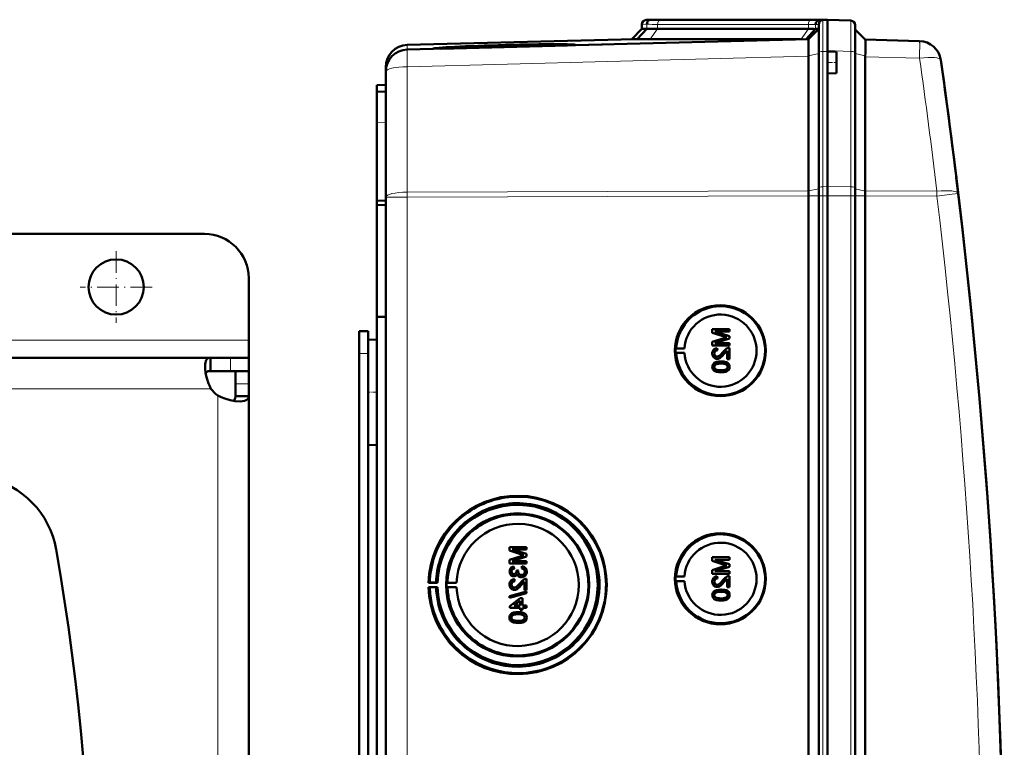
# Model space of a CAD drawing. Extents: x -2065 to 2446, y -1996 to 695.
# Tile 30 of 58: x 545 to 768, y -1380 to -1215. Entities that reach past the tile are written whole.
import ezdxf

# ---------------------------------------------------------------- set-up
doc = ezdxf.new("R2010")
doc.units = 0
doc.linetypes.add('DASHDOT', pattern=[18.5, 12, -3, 0.5, -3])

msp = doc.modelspace()

# ---------------------------------------------------------------- linework, layer by layer
at = {"color": 7, "lineweight": 18}
for p, q in [((686.65, -1216.29), (685.57, -1216.32)), ((687.53, -1215.29), (686.53, -1215.32)), ((686.65, -1216.29), (686.65, -1217.32)), ((723.22, -1216.32), (689.08, -1216.32)), ((689.08, -1216.32), (689.08, -1217.35)), ((689.76, -1215.32), (723.9, -1215.32)), ((723.22, -1216.32), (723.22, -1217.35)), ((725.57, -1216.32), (724.85, -1216.34)), ((724.85, -1216.34), (724.85, -1217.36)), ((726.53, -1215.32), (725.74, -1215.34)), ((726.53, -1222.46), (726.53, -1215.32)), ((726.65, -1215.32), (726.65, -1215.26)), ((689.08, -1217.35), (687.42, -1219.69)), ((723.22, -1217.35), (721.56, -1219.69)), ((632.43, -1222.02), (632.43, -1220.98)), ((723.26, -1223.43), (725.57, -1222.92)), ((727.57, -1222.45), (726.53, -1222.46)), ((726.53, -1222.46), (726.53, -1253.03)), ((732.85, -1222.44), (727.56, -1222.25)), ((732.85, -1253.06), (732.85, -1222.44)), ((736.1, -1223.46), (733.81, -1222.94)), ((632.43, -1225.9), (723.27, -1223.52)), ((748.38, -1223.95), (736.1, -1223.63)), ((632.43, -1254.26), (632.43, -1225.9)), ((627.57, -1238.53), (625.57, -1238.6)), ((723.27, -1253.99), (632.43, -1254.26)), ((632.43, -1255.39), (632.43, -1254.26)), ((723.27, -1254), (725.57, -1253.49)), ((726.53, -1253.03), (727.57, -1253.02)), ((726.53, -1255.1), (726.53, -1253.03)), ((732.85, -1253.06), (727.56, -1253.02)), ((732.85, -1255.1), (732.85, -1253.06)), ((736.1, -1254.03), (733.81, -1253.51)), ((736.1, -1254), (752.3, -1254.05)), ((632.43, -1255.39), (627.57, -1255.39)), ((632.43, -1255.39), (723.27, -1255.12)), ((632.43, -1602.88), (632.43, -1255.39)), ((723.27, -1255.1), (725.57, -1255.1)), ((725.57, -1255.1), (726.53, -1255.1)), ((726.53, -1255.1), (727.57, -1255.1)), ((726.53, -1255.1), (726.53, -1603.16)), ((732.85, -1255.1), (727.56, -1255.1)), ((732.85, -1255.1), (733.81, -1255.1)), ((732.85, -1603.16), (732.85, -1255.1)), ((736.1, -1255.1), (733.81, -1255.1)), ((752.3, -1255.18), (736.1, -1255.13)), ((596.57, -1287.73), (444.8, -1287.73)), ((592.45, -1291.73), (592.45, -1294.73)), ((621.57, -1290.73), (623.57, -1290.73)), ((588.03, -1298.73), (469.49, -1298.73)), ((596.57, -1297.6), (593.57, -1297.6)), ((589.57, -1429.23), (589.57, -1300.27))]:
    msp.add_line(p, q, dxfattribs=at)
at = {"color": 7, "lineweight": 50}
for p, q in [((685.57, -1216.32), (685.57, -1217.35)), ((687.57, -1215.28), (686.53, -1215.32)), ((688.47, -1215.26), (687.53, -1215.29)), ((687.57, -1215.28), (687.56, -1215.28)), ((688.47, -1215.26), (687.57, -1215.28)), ((688.47, -1215.26), (687.57, -1215.28)), ((690.49, -1215.28), (690.23, -1215.28)), ((724.63, -1215.28), (690.49, -1215.28)), ((724.63, -1215.28), (690.49, -1215.28)), ((724.64, -1215.28), (690.49, -1215.28)), ((725.57, -1222.68), (725.57, -1216.32)), ((726.68, -1215.31), (725.74, -1215.34)), ((726.53, -1215.32), (727.57, -1215.28)), ((727.56, -1215.28), (726.65, -1215.26)), ((727.56, -1215.28), (726.65, -1215.26)), ((727.56, -1215.28), (726.68, -1215.31)), ((727.56, -1222.25), (727.56, -1215.28)), ((727.56, -1215.28), (732.85, -1215.47)), ((733.81, -1222.66), (733.81, -1216.47)), ((685.57, -1217.35), (683.27, -1219.65)), ((686.65, -1217.32), (684.51, -1219.66)), ((686.65, -1217.32), (685.57, -1217.35)), ((723.22, -1217.35), (689.08, -1217.35)), ((724.85, -1217.36), (722.75, -1219.66)), ((723.26, -1219.65), (725.57, -1217.35)), ((725.57, -1217.35), (724.85, -1217.36)), ((736.1, -1219.76), (733.81, -1217.47)), ((683.88, -1219.63), (632.43, -1220.98)), ((723.27, -1219.65), (632.43, -1222.02)), ((668.85, -1221.02), (668.87, -1221.07)), ((670.44, -1221.03), (676.62, -1220.87)), ((687.42, -1219.69), (721.41, -1219.69)), ((736.1, -1219.76), (748.38, -1220.08)), ((636, -1221.93), (638.38, -1221.87)), ((639.98, -1221.76), (638.26, -1221.81)), ((638.27, -1221.83), (639.98, -1221.79)), ((639.98, -1221.79), (639.97, -1221.83)), ((668.73, -1221.07), (640.1, -1221.82)), ((723.26, -1223.43), (723.25, -1222.57)), ((725.57, -1253.26), (725.57, -1222.68)), ((727.56, -1222.45), (727.56, -1222.25)), ((727.56, -1222.45), (727.56, -1224.95)), ((729.56, -1222.52), (727.56, -1222.45)), ((727.57, -1222.45), (727.57, -1222.26)), ((729.56, -1222.52), (729.56, -1224.95)), ((733.81, -1253.29), (733.81, -1222.66)), ((723.26, -1223.43), (723.27, -1223.52)), ((723.27, -1253.99), (723.27, -1223.52)), ((727.56, -1224.95), (727.56, -1227.45)), ((729.56, -1224.95), (729.56, -1227.38)), ((736.1, -1223.63), (736.1, -1254)), ((627.57, -1225.98), (627.57, -1227.01)), ((627.57, -1227.02), (627.57, -1255.39)), ((729.56, -1227.38), (727.56, -1227.45)), ((727.56, -1253.02), (727.56, -1227.45)), ((727.57, -1253.02), (727.57, -1227.45)), ((625.57, -1230.1), (627.57, -1230.03)), ((625.57, -1231.6), (625.57, -1230.1)), ((627.57, -1231.53), (625.57, -1231.6)), ((625.57, -1231.6), (625.57, -1238.6)), ((625.57, -1238.6), (625.57, -1256.23)), ((756.58, -1249.97), (756.71, -1250.98)), ((725.57, -1255.1), (725.57, -1253.26)), ((727.56, -1255.1), (727.56, -1253.02)), ((727.57, -1255.1), (727.57, -1253.02)), ((733.81, -1255.1), (733.81, -1253.29)), ((625.57, -1256.23), (627.57, -1256.14)), ((625.57, -1257.18), (625.57, -1256.23)), ((627.57, -1602.88), (627.57, -1255.39)), ((723.27, -1255.1), (723.27, -1255.12)), ((723.27, -1603.15), (723.27, -1255.12)), ((725.57, -1255.1), (725.57, -1603.16)), ((727.56, -1270.1), (727.56, -1255.1)), ((727.57, -1255.1), (727.57, -1603.16)), ((733.81, -1603.16), (733.81, -1255.1)), ((736.1, -1255.13), (736.1, -1255.1)), ((736.1, -1603.14), (736.1, -1255.13)), ((625.57, -1257.18), (627.57, -1257.15)), ((625.57, -1257.18), (625.57, -1282.45)), ((586.57, -1263.73), (496.57, -1263.73)), ((727.56, -1270.1), (727.56, -1582.9)), ((596.57, -1287.73), (596.57, -1273.73)), ((625.57, -1282.45), (625.57, -1428.2)), ((625.57, -1282.45), (627.57, -1282.47)), ((705.34, -1285.26), (701.48, -1285.26)), ((701.48, -1286.07), (701.48, -1285.26)), ((705.34, -1285.26), (705.34, -1285.26)), ((705.34, -1285.26), (705.34, -1285.8)), ((705.34, -1285.26), (705.34, -1285.8)), ((596.57, -1291.73), (596.57, -1287.73)), ((621.57, -1285.73), (623.57, -1285.73)), ((621.57, -1290.73), (621.57, -1285.73)), ((623.57, -1290.73), (623.57, -1285.73)), ((623.57, -1287.64), (625.57, -1287.59)), ((623.57, -1287.64), (625.57, -1287.59)), ((623.57, -1287.64), (623.57, -1299.53)), ((701.48, -1286.07), (704.19, -1286.94)), ((704.14, -1287.3), (701.48, -1288.15)), ((702.08, -1285.8), (705.34, -1285.8)), ((705.34, -1286.82), (702.08, -1285.8)), ((705.34, -1286.82), (702.08, -1285.8)), ((702.08, -1288.42), (705.34, -1287.39)), ((702.08, -1288.42), (705.34, -1287.39)), ((705.34, -1285.8), (705.34, -1285.8)), ((705.34, -1286.82), (705.34, -1286.82)), ((705.34, -1286.82), (705.34, -1287.39)), ((705.34, -1286.82), (705.34, -1287.39)), ((705.34, -1287.39), (705.34, -1287.39)), ((693.14, -1289.62), (693.34, -1289.59)), ((693.14, -1289.62), (695.18, -1289.62)), ((693.34, -1289.59), (695.18, -1289.62)), ((701.48, -1288.96), (701.48, -1288.15)), ((701.48, -1288.96), (705.34, -1288.96)), ((705.34, -1288.42), (702.08, -1288.42)), ((702.57, -1289.55), (702.58, -1289.55)), ((702.62, -1290.05), (702.57, -1289.55)), ((702.63, -1290.05), (702.58, -1289.55)), ((702.62, -1290.05), (702.63, -1290.05)), ((705.34, -1288.42), (705.34, -1288.42)), ((705.34, -1288.42), (705.34, -1288.96)), ((705.34, -1288.42), (705.34, -1288.96)), ((705.34, -1288.96), (705.34, -1288.96)), ((705.34, -1289.5), (705.34, -1289.5)), ((705.34, -1289.5), (705.34, -1292.02)), ((705.34, -1289.5), (705.34, -1292.02)), ((587.89, -1291.73), (455.24, -1291.73)), ((587.89, -1291.73), (587.89, -1294.73)), ((592.45, -1291.73), (587.89, -1291.73)), ((596.57, -1291.73), (592.45, -1291.73)), ((596.57, -1291.73), (596.57, -1294.73)), ((621.57, -1420.73), (621.57, -1290.73)), ((623.57, -1293.12), (623.57, -1290.73)), ((693.14, -1290.62), (693.34, -1290.65)), ((693.14, -1290.62), (695.18, -1290.62)), ((693.34, -1290.65), (695.18, -1290.62)), ((701.93, -1290.78), (701.94, -1290.78)), ((702.55, -1291.97), (702.55, -1291.97)), ((704.13, -1290.91), (704.84, -1290.15)), ((704.13, -1290.91), (704.13, -1290.91)), ((704.84, -1292.02), (704.84, -1290.14)), ((704.84, -1292.02), (705.34, -1292.02)), ((705.34, -1292.02), (705.34, -1292.02)), ((701.93, -1293.8), (701.94, -1293.8)), ((702.19, -1293.28), (702.2, -1293.28)), ((703.44, -1292.57), (703.44, -1292.57)), ((705.01, -1292.94), (705.02, -1292.94)), ((705.38, -1293.8), (705.39, -1293.8)), ((592.45, -1294.73), (587.89, -1294.73)), ((596.57, -1294.73), (592.45, -1294.73)), ((593.57, -1297.6), (593.57, -1294.73)), ((596.57, -1294.73), (596.43, -1294.73)), ((596.57, -1297.6), (596.57, -1294.73)), ((703.44, -1295.04), (703.44, -1295.04)), ((593.57, -1300.41), (593.57, -1297.6)), ((596.57, -1300.41), (596.57, -1297.6)), ((596.57, -1300.41), (593.57, -1300.41)), ((596.57, -1420.67), (596.57, -1300.41)), ((623.57, -1299.53), (623.57, -1311.43)), ((623.57, -1552.32), (623.57, -1305.94)), ((623.57, -1311.43), (625.57, -1311.48)), ((659.44, -1334.55), (655.59, -1334.55)), ((655.59, -1335.36), (655.59, -1334.55)), ((659.44, -1334.55), (659.45, -1334.55)), ((659.44, -1334.55), (659.44, -1335.09)), ((659.45, -1334.55), (659.45, -1335.09)), ((655.59, -1335.36), (658.29, -1336.22)), ((658.25, -1336.59), (655.59, -1337.44)), ((659.44, -1336.11), (656.18, -1335.09)), ((656.18, -1335.09), (659.44, -1335.09)), ((656.18, -1337.71), (659.44, -1336.68)), ((659.45, -1336.11), (656.19, -1335.09)), ((656.19, -1337.71), (659.45, -1336.68)), ((659.44, -1335.09), (659.45, -1335.09)), ((659.44, -1336.11), (659.45, -1336.11)), ((659.44, -1336.11), (659.44, -1336.68)), ((659.44, -1336.68), (659.45, -1336.68)), ((659.45, -1336.11), (659.45, -1336.68)), ((705.34, -1336.86), (701.48, -1336.86)), ((701.48, -1337.68), (701.48, -1336.86)), ((705.34, -1336.86), (705.34, -1336.86)), ((705.34, -1336.86), (705.34, -1337.41)), ((705.34, -1336.86), (705.34, -1337.41)), ((655.59, -1338.25), (655.59, -1337.44)), ((655.59, -1338.25), (659.44, -1338.25)), ((659.44, -1337.71), (656.18, -1337.71)), ((656.58, -1338.94), (656.59, -1338.94)), ((656.63, -1339.44), (656.58, -1338.94)), ((656.64, -1339.44), (656.59, -1338.94)), ((658.41, -1338.89), (658.36, -1339.39)), ((658.41, -1338.89), (658.41, -1338.89)), ((659.44, -1337.71), (659.45, -1337.71)), ((659.44, -1337.71), (659.44, -1338.25)), ((659.44, -1338.25), (659.45, -1338.25)), ((659.45, -1337.71), (659.45, -1338.25)), ((701.48, -1337.68), (704.19, -1338.54)), ((704.14, -1338.91), (701.48, -1339.76)), ((702.08, -1337.41), (705.34, -1337.41)), ((705.34, -1338.43), (702.08, -1337.41)), ((705.34, -1338.43), (702.08, -1337.41)), ((702.08, -1340.03), (705.34, -1339)), ((702.08, -1340.03), (705.34, -1339)), ((705.34, -1337.41), (705.34, -1337.41)), ((705.34, -1338.43), (705.34, -1338.43)), ((705.34, -1338.43), (705.34, -1339)), ((705.34, -1338.43), (705.34, -1339)), ((705.34, -1339), (705.34, -1339)), ((656.04, -1340.08), (656.04, -1340.08)), ((656.57, -1341.16), (656.58, -1341.16)), ((656.63, -1339.44), (656.64, -1339.44)), ((657.62, -1339.83), (657.17, -1339.88)), ((657.17, -1339.88), (657.18, -1339.95)), ((657.56, -1340.15), (657.57, -1340.15)), ((657.62, -1339.83), (657.62, -1339.83)), ((658.28, -1341.36), (658.29, -1341.36)), ((659.49, -1340.09), (659.5, -1340.09)), ((693.14, -1341.23), (693.34, -1341.2)), ((693.14, -1341.23), (695.18, -1341.23)), ((693.34, -1341.2), (695.18, -1341.23)), ((701.48, -1340.57), (701.48, -1339.76)), ((701.48, -1340.57), (705.34, -1340.57)), ((705.34, -1340.03), (702.08, -1340.03)), ((702.57, -1341.16), (702.58, -1341.16)), ((702.62, -1341.66), (702.57, -1341.16)), ((702.63, -1341.66), (702.58, -1341.16)), ((705.34, -1340.03), (705.34, -1340.03)), ((705.34, -1340.03), (705.34, -1340.57)), ((705.34, -1340.03), (705.34, -1340.57)), ((705.34, -1340.57), (705.34, -1340.57)), ((705.34, -1341.11), (705.34, -1341.11)), ((705.34, -1341.11), (705.34, -1343.63)), ((705.34, -1341.11), (705.34, -1343.63)), ((637.26, -1342.62), (637.56, -1342.57)), ((639.32, -1342.62), (637.26, -1342.62)), ((637.56, -1342.57), (638.99, -1342.59)), ((638.99, -1342.59), (639.32, -1342.62)), ((641.56, -1342.58), (641.35, -1342.62)), ((641.35, -1342.62), (643.63, -1342.62)), ((643.63, -1342.62), (641.56, -1342.58)), ((656.04, -1343.03), (656.04, -1343.03)), ((656.68, -1341.81), (656.69, -1341.81)), ((656.73, -1342.3), (656.68, -1341.81)), ((656.74, -1342.3), (656.69, -1341.81)), ((656.73, -1342.3), (656.74, -1342.3)), ((658.24, -1343.16), (658.95, -1342.4)), ((658.24, -1343.16), (658.24, -1343.16)), ((658.95, -1344.28), (658.95, -1342.39)), ((659.44, -1341.76), (659.45, -1341.76)), ((659.44, -1341.76), (659.44, -1344.28)), ((659.45, -1341.76), (659.45, -1344.28)), ((693.14, -1342.23), (693.34, -1342.26)), ((693.14, -1342.23), (695.18, -1342.23)), ((693.34, -1342.26), (695.18, -1342.23)), ((701.93, -1342.39), (701.94, -1342.39)), ((702.55, -1343.58), (702.55, -1343.58)), ((702.62, -1341.66), (702.63, -1341.65)), ((704.13, -1342.51), (704.84, -1341.75)), ((704.13, -1342.51), (704.13, -1342.51)), ((704.84, -1343.63), (704.84, -1341.75)), ((637.56, -1343.66), (637.26, -1343.62)), ((637.26, -1343.62), (639.32, -1343.62)), ((638.99, -1343.64), (637.56, -1343.66)), ((639.32, -1343.62), (638.99, -1343.64)), ((641.56, -1343.65), (641.35, -1343.62)), ((641.35, -1343.62), (643.63, -1343.62)), ((643.63, -1343.62), (641.56, -1343.65)), ((659.44, -1344.57), (655.59, -1345.66)), ((655.59, -1346.07), (659.44, -1344.98)), ((655.59, -1346.07), (655.59, -1345.66)), ((655.6, -1346.07), (659.45, -1344.98)), ((656.66, -1344.23), (656.66, -1344.23)), ((658.95, -1344.28), (659.44, -1344.28)), ((659.44, -1344.28), (659.45, -1344.28)), ((659.44, -1344.57), (659.45, -1344.57)), ((659.44, -1344.57), (659.44, -1344.98)), ((659.44, -1344.98), (659.45, -1344.98)), ((659.45, -1344.57), (659.45, -1344.98)), ((701.93, -1345.4), (701.94, -1345.4)), ((702.19, -1344.89), (702.2, -1344.89)), ((703.44, -1344.17), (703.44, -1344.17)), ((704.84, -1343.63), (705.34, -1343.63)), ((705.01, -1344.55), (705.02, -1344.55)), ((705.34, -1343.63), (705.34, -1343.63)), ((705.38, -1345.41), (705.39, -1345.41)), ((655.59, -1346.07), (655.6, -1346.07)), ((658.01, -1346.1), (655.64, -1347.93)), ((655.64, -1348.28), (655.64, -1347.93)), ((656.62, -1347.78), (658.01, -1346.71)), ((658.01, -1347.78), (656.62, -1347.78)), ((656.63, -1347.78), (658.02, -1346.71)), ((658.51, -1346.1), (658.01, -1346.1)), ((658.01, -1347.78), (658.01, -1346.71)), ((658.51, -1346.1), (658.51, -1346.1)), ((658.51, -1346.1), (658.51, -1347.78)), ((658.51, -1346.1), (658.51, -1347.78)), ((659.44, -1347.78), (658.51, -1347.78)), ((659.44, -1347.78), (659.45, -1347.78)), ((659.44, -1347.78), (659.44, -1348.28)), ((659.45, -1347.78), (659.45, -1348.28)), ((703.44, -1346.64), (703.44, -1346.64)), ((655.64, -1348.28), (658.01, -1348.28)), ((656.3, -1349.98), (656.31, -1349.98)), ((657.54, -1349.26), (657.55, -1349.26)), ((658.01, -1348.77), (658.01, -1348.28)), ((658.01, -1348.77), (658.51, -1348.77)), ((658.51, -1348.28), (659.44, -1348.28)), ((658.51, -1348.28), (658.51, -1348.77)), ((658.51, -1348.28), (658.51, -1348.77)), ((658.51, -1348.77), (658.51, -1348.77)), ((659.12, -1349.64), (659.13, -1349.64)), ((659.44, -1348.28), (659.45, -1348.28)), ((656.04, -1350.49), (656.04, -1350.49)), ((657.54, -1351.73), (657.55, -1351.73)), ((659.49, -1350.5), (659.5, -1350.5))]:
    msp.add_line(p, q, dxfattribs=at)
at = {"color": 7, "linetype": 'DASHDOT', "lineweight": 18, "ltscale": 0.060013}
msp.add_line((729.76, -1224.95), (727.36, -1224.95), dxfattribs=at)
at = {"color": 7, "linetype": 'DASHDOT', "lineweight": 18, "ltscale": 0.40625}
for p, q in [((566.57, -1267.61), (566.57, -1283.86)), ((574.69, -1275.73), (558.44, -1275.73))]:
    msp.add_line(p, q, dxfattribs=at)
at = {"color": 7, "linetype": 'DASHDOT', "lineweight": 18, "ltscale": 0.060001}
for p, q in [((621.37, -1290.73), (623.77, -1290.73)), ((623.37, -1299.53), (625.77, -1299.53))]:
    msp.add_line(p, q, dxfattribs=at)
at = {"color": 7, "lineweight": 18}
for points in [[(732.85, -1215.47), (732.85, -1215.47), (732.85, -1215.48), (732.86, -1216.79), (732.85, -1222.44)], [(752.3, -1255.18), (755.75, -1254.76), (757.1, -1254.59), (757.13, -1254.58), (757.14, -1254.58)]]:
    msp.add_lwpolyline(points, dxfattribs=at)
at = {"color": 7, "lineweight": 50}
for points in [[(723.24, -1219.94), (723.26, -1219.67), (723.26, -1219.65), (723.26, -1219.65)], [(736.17, -1220.85), (736.14, -1219.96), (736.11, -1219.78), (736.11, -1219.76), (736.1, -1219.76)], [(702.57, -1289.55), (702.21, -1289.63), (701.89, -1289.8), (701.75, -1289.93), (701.57, -1290.25), (701.49, -1290.61), (701.48, -1290.79)], [(701.93, -1290.78), (701.99, -1290.44), (702.11, -1290.25), (702.29, -1290.12), (702.51, -1290.05), (702.62, -1290.05)], [(701.94, -1290.78), (701.96, -1290.56), (702.02, -1290.39), (702.19, -1290.18), (702.44, -1290.07), (702.63, -1290.05)], [(704.99, -1289.56), (704.73, -1289.67), (704.38, -1289.92), (703.89, -1290.44)], [(586.69, -1293.69), (586.71, -1293.21), (586.77, -1292.79), (586.85, -1292.52), (586.95, -1292.28), (587.1, -1292.06), (587.28, -1291.9), (587.56, -1291.77), (587.89, -1291.73)], [(701.48, -1290.79), (701.52, -1291.14), (701.65, -1291.48), (701.82, -1291.69), (702.04, -1291.85), (702.38, -1291.96), (702.55, -1291.97)], [(702.55, -1291.48), (702.34, -1291.45), (702.16, -1291.34), (702.03, -1291.18), (701.95, -1290.98), (701.93, -1290.78)], [(702.56, -1291.48), (702.36, -1291.45), (702.21, -1291.37), (702.07, -1291.23), (701.99, -1291.08), (701.94, -1290.78)], [(703.89, -1290.44), (703.31, -1291.08), (703.18, -1291.21), (702.89, -1291.4), (702.55, -1291.48)], [(702.55, -1291.97), (702.74, -1291.96), (703.12, -1291.83), (703.45, -1291.61), (703.74, -1291.34), (704.13, -1290.91)], [(702.55, -1291.97), (702.84, -1291.94), (703.18, -1291.8), (703.44, -1291.62), (703.85, -1291.23), (704.13, -1290.91)], [(704.13, -1290.91), (704.53, -1290.42), (704.84, -1290.14)], [(588.03, -1298.73), (587.75, -1298.16), (587.5, -1297.57), (587.1, -1296.38), (586.83, -1295.2), (586.7, -1294.1), (586.69, -1293.69)], [(703.44, -1292.57), (702.91, -1292.59), (702.4, -1292.68), (702.03, -1292.83), (701.92, -1292.9), (701.73, -1293.08), (701.58, -1293.3), (701.51, -1293.55), (701.48, -1293.8)], [(701.48, -1293.8), (701.51, -1294.06), (701.59, -1294.31), (701.73, -1294.54), (701.93, -1294.71), (702.09, -1294.79), (702.42, -1294.92), (702.93, -1295.02), (703.44, -1295.04)], [(701.93, -1293.8), (701.94, -1293.68), (702.03, -1293.46), (702.19, -1293.28)], [(703.43, -1294.54), (703.06, -1294.53), (702.75, -1294.5), (702.47, -1294.44), (702.33, -1294.39), (702.08, -1294.2), (701.94, -1293.94), (701.93, -1293.8)], [(701.94, -1293.8), (701.96, -1293.62), (702.11, -1293.36), (702.2, -1293.28)], [(703.44, -1294.54), (702.88, -1294.52), (702.51, -1294.45), (702.33, -1294.39), (702.17, -1294.29), (702.04, -1294.15), (701.94, -1293.89), (701.94, -1293.8)], [(702.19, -1293.28), (702.54, -1293.15), (702.91, -1293.08), (703.43, -1293.06)], [(702.2, -1293.28), (702.6, -1293.13), (702.93, -1293.08), (703.44, -1293.06)], [(703.43, -1293.06), (704.09, -1293.1), (704.36, -1293.15), (704.5, -1293.19), (704.77, -1293.37), (704.91, -1293.61), (704.94, -1293.8)], [(704.94, -1293.8), (704.91, -1293.98), (704.77, -1294.22), (704.52, -1294.4), (704.31, -1294.47), (703.99, -1294.52), (703.43, -1294.54)], [(705.01, -1292.94), (704.73, -1292.78), (704.25, -1292.64), (703.6, -1292.57), (703.44, -1292.57)], [(705.02, -1292.94), (704.59, -1292.72), (704.11, -1292.61), (703.44, -1292.57)], [(703.44, -1295.04), (703.96, -1295.01), (704.47, -1294.92), (704.72, -1294.83), (704.95, -1294.7), (705.14, -1294.52), (705.29, -1294.3), (705.36, -1294.05), (705.38, -1293.8)], [(703.44, -1295.04), (703.94, -1295.01), (704.12, -1294.99), (704.61, -1294.88), (704.96, -1294.7), (705.21, -1294.44), (705.36, -1294.11), (705.39, -1293.8)], [(705.38, -1293.8), (705.33, -1293.42), (705.21, -1293.16), (705.01, -1292.94)], [(705.39, -1293.8), (705.34, -1293.42), (705.16, -1293.08), (705.02, -1292.94)], [(586.83, -1295.2), (587.07, -1294.94), (587.43, -1294.78), (587.89, -1294.73)], [(594.61, -1301.61), (593.54, -1301.54), (592.38, -1301.32), (591.16, -1300.96), (590.35, -1300.65), (589.57, -1300.27)], [(593.57, -1300.41), (593.52, -1300.87), (593.36, -1301.23), (593.09, -1301.47)], [(596.57, -1300.41), (596.51, -1300.79), (596.33, -1301.11), (596.03, -1301.34), (595.61, -1301.5), (595.15, -1301.58), (594.61, -1301.61)], [(656.58, -1338.94), (656.26, -1339.03), (655.98, -1339.2), (655.76, -1339.45), (655.63, -1339.75), (655.59, -1340.07)], [(659.49, -1340.09), (659.45, -1339.74), (659.3, -1339.41), (659.06, -1339.15), (658.91, -1339.05), (658.58, -1338.92), (658.41, -1338.89)], [(659.5, -1340.09), (659.46, -1339.74), (659.37, -1339.51), (659.23, -1339.3), (658.96, -1339.07), (658.62, -1338.93), (658.41, -1338.89)], [(655.59, -1340.07), (655.63, -1340.39), (655.76, -1340.7), (655.97, -1340.95), (656.26, -1341.11), (656.57, -1341.16)], [(656.04, -1340.08), (656.06, -1339.89), (656.2, -1339.64), (656.36, -1339.52), (656.63, -1339.44)], [(656.04, -1340.08), (656.07, -1339.89), (656.14, -1339.72), (656.27, -1339.59), (656.42, -1339.49), (656.64, -1339.44)], [(656.59, -1340.67), (656.41, -1340.64), (656.25, -1340.56), (656.09, -1340.35), (656.04, -1340.08)], [(656.6, -1340.67), (656.42, -1340.65), (656.2, -1340.51), (656.08, -1340.3), (656.04, -1340.08)], [(656.57, -1341.16), (656.77, -1341.14), (656.95, -1341.07), (657.11, -1340.96), (657.29, -1340.72), (657.34, -1340.64)], [(656.58, -1341.16), (656.77, -1341.14), (656.96, -1341.07), (657.12, -1340.96), (657.25, -1340.81), (657.34, -1340.65)], [(657.18, -1339.95), (657.16, -1340.16), (657.03, -1340.45), (656.89, -1340.59), (656.79, -1340.64), (656.59, -1340.67)], [(657.34, -1340.64), (657.42, -1340.88), (657.58, -1341.09), (657.79, -1341.25), (658.03, -1341.34), (658.28, -1341.36)], [(658.28, -1340.87), (658.06, -1340.84), (657.85, -1340.74), (657.76, -1340.66), (657.63, -1340.47), (657.57, -1340.25), (657.56, -1340.15)], [(658.29, -1340.87), (658.06, -1340.84), (657.89, -1340.76), (657.69, -1340.56), (657.58, -1340.29), (657.57, -1340.15)], [(658.28, -1341.36), (658.48, -1341.35), (658.85, -1341.22), (659.16, -1340.98), (659.38, -1340.66), (659.48, -1340.28), (659.49, -1340.09)], [(659.05, -1340.11), (659.04, -1340.23), (658.97, -1340.46), (658.83, -1340.66), (658.63, -1340.8), (658.4, -1340.86), (658.28, -1340.87)], [(658.29, -1341.36), (658.68, -1341.3), (658.91, -1341.19), (659.12, -1341.03), (659.28, -1340.84), (659.45, -1340.48), (659.5, -1340.09)], [(658.36, -1339.39), (658.57, -1339.45), (658.77, -1339.54), (658.99, -1339.79), (659.05, -1340.11)], [(702.57, -1341.16), (702.21, -1341.24), (701.89, -1341.41), (701.75, -1341.54), (701.57, -1341.86), (701.49, -1342.22), (701.48, -1342.4)], [(704.99, -1341.16), (704.73, -1341.28), (704.38, -1341.53), (703.89, -1342.05)], [(656.68, -1341.81), (656.32, -1341.88), (656, -1342.06), (655.86, -1342.19), (655.68, -1342.51), (655.6, -1342.87), (655.59, -1343.04)], [(655.59, -1343.04), (655.63, -1343.4), (655.76, -1343.73), (655.93, -1343.94), (656.15, -1344.1), (656.48, -1344.22), (656.66, -1344.23)], [(656.04, -1343.03), (656.1, -1342.7), (656.22, -1342.5), (656.4, -1342.37), (656.62, -1342.31), (656.73, -1342.3)], [(656.04, -1343.03), (656.07, -1342.81), (656.13, -1342.64), (656.3, -1342.43), (656.55, -1342.32), (656.74, -1342.3)], [(656.66, -1343.73), (656.45, -1343.7), (656.27, -1343.59), (656.14, -1343.43), (656.06, -1343.23), (656.04, -1343.03)], [(656.67, -1343.73), (656.46, -1343.7), (656.32, -1343.62), (656.18, -1343.49), (656.1, -1343.33), (656.04, -1343.03)], [(658, -1342.7), (657.42, -1343.34), (657.29, -1343.46), (657, -1343.65), (656.66, -1343.73)], [(656.66, -1344.23), (656.85, -1344.21), (657.23, -1344.09), (657.56, -1343.87), (657.84, -1343.6), (658.24, -1343.16)], [(656.66, -1344.23), (656.95, -1344.19), (657.29, -1344.05), (657.55, -1343.88), (657.96, -1343.48), (658.24, -1343.16)], [(659.1, -1341.81), (658.84, -1341.92), (658.49, -1342.17), (658, -1342.7)], [(658.24, -1343.16), (658.64, -1342.68), (658.95, -1342.39)], [(701.48, -1342.4), (701.52, -1342.75), (701.65, -1343.08), (701.82, -1343.29), (702.04, -1343.46), (702.38, -1343.57), (702.55, -1343.58)], [(701.93, -1342.39), (701.99, -1342.05), (702.11, -1341.86), (702.29, -1341.72), (702.51, -1341.66), (702.62, -1341.66)], [(702.55, -1343.09), (702.34, -1343.05), (702.16, -1342.95), (702.03, -1342.79), (701.95, -1342.59), (701.93, -1342.39)], [(701.94, -1342.39), (701.96, -1342.16), (702.02, -1341.99), (702.19, -1341.79), (702.44, -1341.68), (702.63, -1341.66)], [(702.56, -1343.09), (702.36, -1343.05), (702.21, -1342.97), (702.07, -1342.84), (701.99, -1342.69), (701.94, -1342.39)], [(703.89, -1342.05), (703.31, -1342.69), (703.18, -1342.81), (702.89, -1343.01), (702.55, -1343.09)], [(702.55, -1343.58), (702.74, -1343.57), (703.12, -1343.44), (703.45, -1343.22), (703.74, -1342.95), (704.13, -1342.51)], [(702.55, -1343.58), (702.84, -1343.55), (703.18, -1343.41), (703.44, -1343.23), (703.85, -1342.83), (704.13, -1342.51)], [(704.13, -1342.51), (704.53, -1342.03), (704.84, -1341.75)], [(703.44, -1344.17), (702.91, -1344.2), (702.4, -1344.29), (702.03, -1344.44), (701.92, -1344.51), (701.73, -1344.68), (701.58, -1344.91), (701.51, -1345.16), (701.48, -1345.41)], [(701.48, -1345.41), (701.51, -1345.67), (701.59, -1345.92), (701.73, -1346.14), (701.93, -1346.32), (702.09, -1346.4), (702.42, -1346.53), (702.93, -1346.62), (703.44, -1346.64)], [(701.93, -1345.4), (701.94, -1345.28), (702.03, -1345.06), (702.19, -1344.89)], [(703.43, -1346.15), (703.06, -1346.14), (702.75, -1346.11), (702.47, -1346.05), (702.33, -1346), (702.08, -1345.81), (701.94, -1345.55), (701.93, -1345.4)], [(701.94, -1345.4), (701.96, -1345.23), (702.11, -1344.97), (702.2, -1344.89)], [(703.44, -1346.15), (702.88, -1346.12), (702.51, -1346.06), (702.33, -1346), (702.17, -1345.89), (702.04, -1345.75), (701.94, -1345.49), (701.94, -1345.4)], [(702.19, -1344.89), (702.54, -1344.75), (702.91, -1344.69), (703.43, -1344.67)], [(702.2, -1344.89), (702.6, -1344.74), (702.93, -1344.69), (703.44, -1344.67)], [(703.43, -1344.67), (704.09, -1344.7), (704.36, -1344.76), (704.5, -1344.8), (704.77, -1344.98), (704.91, -1345.22), (704.94, -1345.41)], [(704.94, -1345.41), (704.91, -1345.59), (704.77, -1345.83), (704.52, -1346.01), (704.31, -1346.07), (703.99, -1346.12), (703.43, -1346.15)], [(705.01, -1344.55), (704.73, -1344.39), (704.25, -1344.24), (703.6, -1344.18), (703.44, -1344.17)], [(705.02, -1344.55), (704.59, -1344.33), (704.11, -1344.22), (703.44, -1344.17)], [(703.44, -1346.64), (703.96, -1346.62), (704.47, -1346.53), (704.72, -1346.44), (704.95, -1346.31), (705.14, -1346.13), (705.29, -1345.91), (705.36, -1345.66), (705.38, -1345.41)], [(703.44, -1346.64), (703.94, -1346.62), (704.12, -1346.6), (704.61, -1346.48), (704.96, -1346.3), (705.21, -1346.05), (705.36, -1345.72), (705.39, -1345.41)], [(705.38, -1345.41), (705.33, -1345.03), (705.21, -1344.76), (705.01, -1344.55)], [(705.39, -1345.41), (705.34, -1345.03), (705.16, -1344.68), (705.02, -1344.55)], [(657.54, -1349.26), (657.02, -1349.29), (656.51, -1349.38), (656.14, -1349.53), (656.03, -1349.6), (655.83, -1349.78), (655.69, -1350), (655.61, -1350.25), (655.59, -1350.5)], [(656.04, -1350.49), (656.05, -1350.37), (656.13, -1350.16), (656.3, -1349.98)], [(656.04, -1350.49), (656.07, -1350.32), (656.22, -1350.06), (656.31, -1349.98)], [(656.3, -1349.98), (656.64, -1349.84), (657.02, -1349.78), (657.54, -1349.76)], [(656.31, -1349.98), (656.71, -1349.83), (657.04, -1349.78), (657.55, -1349.76)], [(659.12, -1349.64), (658.84, -1349.48), (658.36, -1349.33), (657.71, -1349.27), (657.54, -1349.26)], [(657.54, -1349.76), (658.2, -1349.8), (658.47, -1349.85), (658.61, -1349.89), (658.87, -1350.07), (659.02, -1350.31), (659.05, -1350.5)], [(659.13, -1349.64), (658.7, -1349.42), (658.22, -1349.31), (657.55, -1349.26)], [(659.49, -1350.5), (659.44, -1350.12), (659.31, -1349.85), (659.12, -1349.64)], [(659.5, -1350.5), (659.45, -1350.12), (659.26, -1349.78), (659.13, -1349.64)], [(655.59, -1350.5), (655.62, -1350.76), (655.7, -1351.01), (655.84, -1351.23), (656.04, -1351.41), (656.19, -1351.49), (656.52, -1351.62), (657.04, -1351.71), (657.54, -1351.73)], [(657.54, -1351.24), (657.17, -1351.23), (656.86, -1351.2), (656.58, -1351.14), (656.44, -1351.09), (656.18, -1350.9), (656.05, -1350.64), (656.04, -1350.49)], [(657.55, -1351.24), (656.99, -1351.21), (656.62, -1351.15), (656.44, -1351.09), (656.28, -1350.98), (656.15, -1350.84), (656.05, -1350.58), (656.04, -1350.49)], [(657.54, -1351.73), (658.07, -1351.71), (658.58, -1351.62), (658.83, -1351.53), (659.06, -1351.4), (659.25, -1351.22), (659.39, -1351), (659.47, -1350.75), (659.49, -1350.5)], [(659.05, -1350.5), (659.02, -1350.68), (658.88, -1350.92), (658.63, -1351.1), (658.42, -1351.17), (658.1, -1351.22), (657.54, -1351.24)], [(657.55, -1351.73), (658.05, -1351.71), (658.23, -1351.69), (658.72, -1351.57), (659.07, -1351.39), (659.32, -1351.14), (659.47, -1350.81), (659.5, -1350.5)]]:
    msp.add_lwpolyline(points, dxfattribs=at)
msp.add_circle((566.57, -1275.73), 6.25, dxfattribs=at)
for centre, radius, start, end in [((686.57, -1216.32), 1, 91.9999, 180.0004), ((690.18, -1151.76), 63.52, 268.4613, 270.0941), ((690.25, -1147.54), 67.74, 268.502, 270.2102), ((724.88, -1147.72), 67.57, 269.7861, 271.4988), ((724.88, -1147.72), 67.57, 269.7861, 271.4988), ((724.88, -1287), 71.72, 88.5636, 90.1948), ((726.57, -1216.32), 1, 92, 180), ((732.81, -1216.47), 1, 360, 88), ((688.78, -1134.81), 82.54, 268.5194, 270.2071), ((723.42, -1274.1), 56.75, 88.5525, 90.1984), ((632.57, -1225.98), 5, 91.5, 180), ((685.12, -1200.5), 19.17, 266.2743, 268.1523), ((687.06, -1119.77), 99.92, 268.5336, 270.2046), ((661.88, -1220.38), 74.28, 357.6228, 359.6372), ((748.25, -1225.08), 5, 8.0244, 88.5), ((632.57, -1227.02), 5, 91.5, 180), ((638.42, -1221.54), 0.335, 243.3389, 263.902), ((640.13, -1221.5), 0.328, 243.4974, 265.1676), ((-699.21, -1429.13), 1466.77, 351.97557, 8.02443), ((748.32, -1225.55), 5, 8.0056, 10.3842), ((-699.21, -1429.13), 1466.77, 7.01584, 8.00564), ((-699.21, -1429.13), 1466.77, 353.02402, 6.97598), ((586.57, -1273.73), 10, 0, 90), ((396.56, -1429.23), 149.5, 309.2067, 230.8028), ((396.57, -1429.23), 148.87, 309.4826, 230.5172), ((703.39, -1290.12), 10.06, 110.5864, 176.9929), ((703.38, -1290.12), 10.06, 33.1491, 110.5769), ((703.38, -1290.12), 10.07, 315.7681, 33.1576), ((712.76, -1314.05), 28.1, 106.5505, 107.8561), ((713.86, -1256.5), 31.94, 252.3749, 253.4362), ((705.31, -1290.48), 0.972, 88.2771, 108.7969), ((703.39, -1290.12), 10.07, 183.0092, 238.3346), ((593.69, -1294.61), 7, 216.0817, 233.9139), ((703.38, -1290.13), 10.06, 238.3386, 315.7704), ((533.29, -1338.51), 20, 9.8561, 78.8031), ((657.5, -1343.1), 19.93, 83.6185, 122.6519), ((657.49, -1343.11), 19.94, 359.9906, 83.6076), ((657.46, -1343.1), 18.48, 83.5893, 122.618), ((657.46, -1343.11), 18.48, 44.5714, 83.5933), ((657.5, -1343.11), 19.94, 122.653, 161.6719), ((657.47, -1343.11), 18.49, 122.6157, 161.6232), ((657.5, -1343.11), 15.94, 83.4589, 122.4168), ((657.5, -1343.11), 15.94, 44.5027, 83.4565), ((657.51, -1343.11), 15.95, 122.4177, 161.3612), ((657.44, -1343.11), 13.82, 359.9781, 177.949), ((657.46, -1343.12), 18.49, 359.9981, 44.574), ((657.49, -1343.12), 15.95, 359.9981, 44.5023), ((703.39, -1341.73), 10.06, 110.5864, 176.9929), ((703.38, -1341.72), 10.06, 33.1491, 110.5769), ((11.12, -1429.23), 550, 350.1439, 9.8561), ((666.87, -1363.34), 28.1, 106.5505, 107.8561), ((667.96, -1305.79), 31.94, 252.3749, 253.4362), ((703.38, -1341.73), 10.07, 315.7681, 33.1576), ((712.76, -1365.65), 28.1, 106.5505, 107.8561), ((713.86, -1308.11), 31.94, 252.3749, 253.4362), ((658.8, -1340.19), 1.24, 162.9877, 177.9725), ((658.81, -1340.19), 1.24, 162.9669, 178.0009), ((705.31, -1342.08), 0.972, 88.2771, 108.7969), ((657.5, -1343.12), 15.95, 271.0173, 0.0108), ((659.41, -1342.73), 0.972, 88.2771, 108.7969), ((703.39, -1341.73), 10.07, 183.0092, 238.3346), ((657.5, -1343.12), 19.95, 192.7797, 231.7964), ((657.47, -1343.12), 18.49, 192.8311, 231.8357), ((657.51, -1343.12), 15.95, 193.1074, 232.0485), ((657.46, -1343.12), 18.49, 309.8795, 348.884), ((657.49, -1343.12), 19.95, 309.8644, 348.8795), ((703.38, -1341.73), 10.06, 238.3386, 315.7704), ((657.5, -1343.12), 15.94, 232.049, 271.0053), ((657.49, -1343.13), 19.93, 231.7971, 309.8614), ((657.46, -1343.13), 18.48, 231.8365, 270.8576), ((657.47, -1343.13), 18.48, 270.8553, 309.8839)]:
    msp.add_arc(centre, radius, start, end, dxfattribs=at)
at = {"color": 7, "lineweight": 18}
for centre, radius, start, end in [((688.78, -1134.22), 82.1, 268.5132, 270.2082), ((689.49, -1140.36), 74.96, 268.5051, 270.2097), ((723.42, -1273.6), 57.28, 88.5619, 90.1954), ((724.12, -1279.82), 64.5, 88.5669, 90.1937), ((-699.09, -1428.01), 1461.79, 6.83463, 8.02442), ((753.24, -1224.86), 0.0281, 9.1589, 40.9326), ((756.55, -1249.98), 0.0282, 8.141, 39.6807), ((-699.12, -1429.13), 1461.81, 353.16554, 6.83446)]:
    msp.add_arc(centre, radius, start, end, dxfattribs=at)
at = {"color": 7, "lineweight": 50}
for centre, major_axis, ratio, start_param, end_param in [((687.56, -1216.29), (0, -1), 0.910082, 3.176493, 4.712384), ((725.77, -1216.34), (0, -1), 0.910127, 3.176499, 4.71238), ((654.41, -1221.4), (16.15, 0.42), 0.026181, 6.281429, 9.394847), ((654.41, -1221.4), (-14.44, -0.38), 0.026181, 3.1486, 6.243308), ((654.41, -1221.4), (12.78, 0.33), 0.026181, 6.281429, 9.426077), ((654.41, -1221.4), (-14.44, -0.38), 0.026181, 3.010332, 3.146042), ((660.27, -1221.25), (10.3, 0.28), 0.032776, 6.129049, 6.280931), ((723.4, -1224.64), (-0.13, 5), 0.020818, 0.34555, 0.998848), ((654.41, -1221.4), (12.78, 0.33), 0.026181, 3.143896, 3.296959), ((654.41, -1221.43), (-12.77, -0.33), 0.008724, 0.154064, 0.155234), ((659.13, -1221.28), (8.06, 0.22), 0.032897, 6.087443, 6.280959), ((654.41, -1221.43), (14.45, 0.38), 0.008724, 6.146463, 6.147289), ((723.4, -1224.64), (-0.13, 5), 0.020818, 0.998848, 1.141997), ((735.97, -1224.76), (-0.13, -5), 0.020818, 1.798234, 1.833823), ((723.4, -1255.12), (0.01, -5), 0.026177, 4.485496, 4.709745), ((735.97, -1255.13), (0.01, 5), 0.026177, 4.717563, 4.939282), ((703.31, -1290.12), (0, 10.3), 0.999657, 4.712389, 10.995574), ((703.33, -1290.12), (0, 8.17), 0.999657, 1.632048, 7.79273), ((703.34, -1290.12), (0, -10.21), 0.999657, 4.663407, 4.761371), ((657.43, -1343.12), (0, 20.18), 0.999657, 1.595577, 7.829201), ((657.43, -1343.12), (0, 18.12), 0.999657, 1.598396, 7.826382), ((657.43, -1343.12), (0, 16.2), 0.999657, 4.712389, 10.995574), ((703.31, -1341.73), (0, 10.3), 0.999657, 4.712389, 10.995574), ((703.33, -1341.73), (0, 8.17), 0.999657, 1.632048, 7.79273), ((657.5, -1343.12), (0, -19.95), 0.999657, 4.392372, 4.684978), ((657.45, -1343.12), (0, -18.48), 0.999657, 4.391338, 4.684024), ((657.5, -1343.12), (0, -15.95), 0.999657, 4.386952, 4.678989), ((703.34, -1341.73), (0, -10.21), 0.999657, 4.663407, 4.761371), ((657.45, -1343.12), (0, -16.12), 0.999657, 4.681358, 4.74342), ((657.44, -1343.12), (0, -13.83), 0.999657, 4.748556, 7.853982), ((657.45, -1343.12), (0, -18.5), 0.999657, 1.376785, 1.570796), ((657.5, -1343.12), (0, -19.94), 0.999657, 1.376603, 1.570796), ((657.5, -1343.12), (0, -19.95), 0.999657, 4.739799, 4.935539), ((657.45, -1343.12), (0, -18.48), 0.999657, 4.740754, 4.936562), ((657.5, -1343.12), (0, -15.95), 0.999657, 4.745789, 4.941259)]:
    msp.add_ellipse(centre, major_axis=major_axis, ratio=ratio, start_param=start_param, end_param=end_param, dxfattribs=at)
at = {"color": 7, "lineweight": 18}
for centre, major_axis, ratio, start_param, end_param in [((689.79, -1216.32), (0, -1), 0.707107, 3.176499, 4.712389), ((723.93, -1216.32), (0, -1), 0.707107, 3.176499, 4.712389), ((748.25, -1225.08), (0.13, 5), 0.020818, 4.939827, 6.283185), ((632.57, -1227.02), (0.13, -5), 0.020818, 3.141593, 4.484951), ((726.57, -1222.68), (-1, 0), 0.224951, 4.747296, 6.283185), ((732.81, -1222.66), (-1, 0), 0.224951, 3.141593, 4.677482), ((748.25, -1225.08), (4.95, 0.7), 0.219379, 0, 1.513453), ((632.57, -1227.02), (5, 0), 0.224951, 1.596976, 3.141593), ((632.57, -1255.39), (5, 0), 0.224951, 1.596976, 3.141593), ((726.57, -1253.26), (-1, 0), 0.224951, 4.747296, 6.283185), ((732.81, -1253.29), (-1, 0), 0.224951, 3.141593, 4.677482), ((752.17, -1255.18), (4.96, 0.59), 0.220468, 0, 1.51802), ((752.17, -1255.18), (0.01, 5), 0.026177, 4.712467, 4.939282)]:
    msp.add_ellipse(centre, major_axis=major_axis, ratio=ratio, start_param=start_param, end_param=end_param, dxfattribs=at)

doc.saveas('drawing.dxf')
